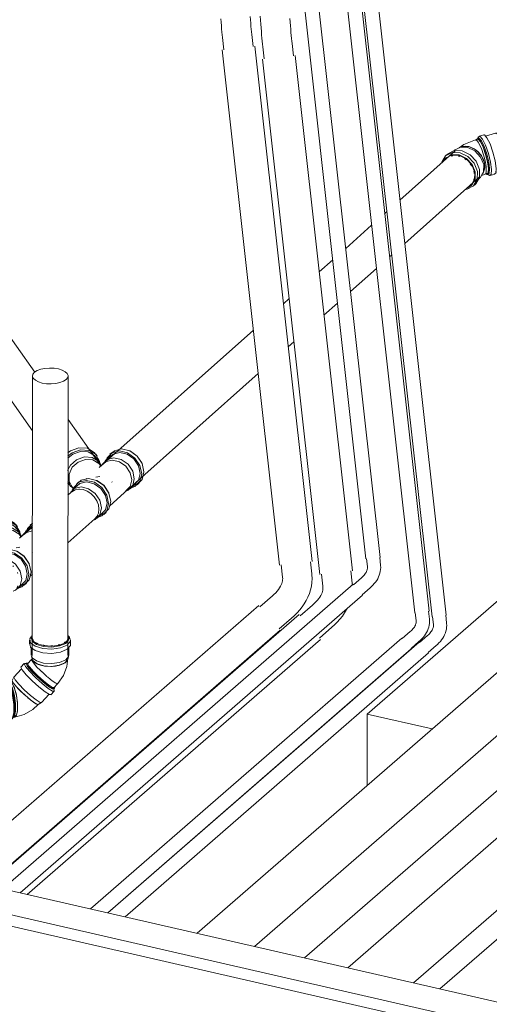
# Model space of a CAD drawing. Header units: millimetres. Extents: x -70712 to -20979, y -30151 to 7529.
# Tile 18 of 22: x -32423 to -30970, y 1076 to 4123. Entities that reach past the tile are written whole.
import ezdxf

# ---------------------------------------------------------------- set-up
doc = ezdxf.new("R2010")
doc.units = ezdxf.units.MM
for name, color, linetype, lineweight in [('A-WALL', 113, 'Continuous', 18), ('E-POWR-CNDT', 130, 'Continuous', 18), ('P-PIPE', 3, 'Continuous', 18), ('S-FNDN', 32, 'Continuous', 18)]:
    doc.layers.add(name, color=color, linetype=linetype, lineweight=lineweight)

# ---------------------------------------------------------------- blocks, each defined once
blk = doc.blocks.new('Gros béton - Gros béton-318223-Perspective réseaux sous dallage')
at = {"layer": 'S-FNDN'}
for p, q in [((-61424.9, 1142.5), (-60901.3, 1597.8)), ((-60901.3, 1508.4), (-61343.5, 1123.8))]:
    blk.add_line(p, q, dxfattribs=at)
blk = doc.blocks.new('Plumbing-Bend-Valsir-PP-Negative-02 - Standard-V21-Perspective réseaux sous dallage')
at = {"layer": 'P-PIPE'}
for p, q in [((-61224.9, 3753.6), (-61233.4, 3751.2)), ((-61233.4, 3751.1), (-61232.3, 3751.2)), ((-61224.8, 3756.7), (-61227.8, 3755.9)), ((-61224.7, 3760.1), (-61226.8, 3755)), ((-61208.2, 3766.9), (-61222, 3763)), ((-61171.1, 3771.9), (-61202.6, 3763)), ((-61159.1, 3772), (-61170.4, 3772)), ((-61157.8, 3771.8), (-61159, 3772)), ((-61151.3, 3765), (-61157.4, 3771.6)), ((-61142.7, 3748), (-61150.8, 3764.2)), ((-61297.3, 3720.1), (-61299.9, 3717.8)), ((-61276.6, 3729.9), (-61283, 3728.1)), ((-61275.7, 3730.2), (-61276.6, 3729.9)), ((-61275.5, 3730.3), (-61276.2, 3730.1)), ((-61318.2, 3708.7), (-61324.9, 3702.7)), ((-61323.4, 3697), (-61324.8, 3695.7)), ((-61193.6, 3662.9), (-61196.3, 3683)), ((-61194.5, 3650.1), (-61193.6, 3662.8)), ((-61170.8, 3651.4), (-61139.6, 3660.2)), ((-61139, 3660.5), (-61129.3, 3666.3)), ((-61131.8, 3666.2), (-61129.5, 3666.2)), ((-61129.3, 3666.4), (-61127.4, 3669)), ((-61238.1, 3650.9), (-61238.6, 3653.1)), ((-61237.5, 3646.9), (-61238.1, 3650.9)), ((-61224.4, 3629.7), (-61220.2, 3633.5)), ((-61210.7, 3646.8), (-61208.1, 3652.9)), ((-61203.6, 3645.3), (-61204.4, 3645.2)), ((-61203.6, 3645.3), (-61195, 3647.7)), ((-61199, 3647), (-61194.5, 3649.9)), ((-61196.3, 3645.7), (-61191.4, 3642.2)), ((-61196.3, 3644.2), (-61193.3, 3645.1)), ((-61187.7, 3641.1), (-61173.9, 3645)), ((-61247.7, 3609), (-61246.3, 3610.3)), ((-61240.7, 3608.1), (-61234, 3614.1))]:
    blk.add_line(p, q, dxfattribs=at)
for points in [[(-61284.2, 3726.6, 0), (-61269.8, 3736.6, 0), (-61244.2, 3747.8, 0), (-61233.4, 3751.2, 0)], [(-61234.7, 3750.4, 0), (-61232, 3751.1, 0), (-61228.2, 3748.5, 0), (-61224.3, 3743.1, 0)], [(-61195.5, 3682.2, 0), (-61201.6, 3706.9, 0), (-61209.8, 3730.3, 0), (-61218.4, 3747.7, 0), (-61225.8, 3755.7, 0), (-61230.4, 3752.6, 0), (-61230.7, 3751.6, 0)], [(-61218.1, 3745.5, 0), (-61225.1, 3753.1, 0), (-61228.3, 3752.4, 0)], [(-61192.5, 3683, 0), (-61198.6, 3707.8, 0), (-61206.8, 3731.2, 0), (-61215.4, 3748.6, 0), (-61222.8, 3756.5, 0), (-61225.9, 3756.1, 0)], [(-61186.8, 3682.6, 0), (-61193.4, 3709.6, 0), (-61202.4, 3735.1, 0), (-61211.8, 3754.1, 0), (-61219.8, 3762.8, 0), (-61224.9, 3759.4, 0)], [(-61173, 3686.5, 0), (-61179.6, 3713.5, 0), (-61188.5, 3739, 0), (-61198, 3758, 0), (-61206, 3766.7, 0), (-61209.2, 3766.3, 0)], [(-61138.7, 3698.2, 0), (-61144.9, 3722.9, 0), (-61153, 3746.3, 0), (-61161.7, 3763.7, 0), (-61169, 3771.7, 0), (-61172, 3771.4, 0)], [(-61220.9, 3659.7, 0), (-61231.2, 3685, 0), (-61250.4, 3705.6, 0), (-61274.7, 3717.4, 0), (-61299.3, 3718.2, 0), (-61319.3, 3707.7, 0)], [(-61208.2, 3675.2, 0), (-61217.7, 3698.4, 0), (-61235.3, 3717.3, 0), (-61257.5, 3728.1, 0), (-61280.1, 3728.8, 0), (-61298.3, 3719.2, 0)], [(-61205.7, 3679.9, 0), (-61214.7, 3701.8, 0), (-61231.4, 3719.7, 0), (-61252.5, 3730, 0), (-61273.8, 3730.6, 0), (-61275.5, 3730.2, 0)], [(-61254, 3730.4, 0), (-61263.4, 3731.6, 0), (-61272.4, 3730.9, 0)], [(-61233.2, 3721, 0), (-61238.1, 3724.1, 0), (-61250.7, 3729.5, 0), (-61251.9, 3729.8, 0)], [(-61215.4, 3702.9, 0), (-61217, 3705.2, 0), (-61226.7, 3715.8, 0), (-61229.9, 3718.6, 0)], [(-61223.8, 3742.4, 0), (-61219.1, 3733.3, 0), (-61214.3, 3721.8, 0), (-61209.8, 3708.7, 0), (-61205.8, 3694.9, 0), (-61202.8, 3681.3, 0)], [(-61196.3, 3683, 0), (-61202.1, 3706.6, 0), (-61209.9, 3728.9, 0), (-61218, 3745.3, 0)], [(-61217.1, 3728.7, 0), (-61216.3, 3726.9, 0), (-61215.7, 3725.4, 0)], [(-61129.1, 3702, 0), (-61134.9, 3725.5, 0), (-61142.6, 3747.7, 0)], [(-61227.6, 3653.8, 0), (-61237.9, 3679, 0), (-61257.1, 3699.6, 0), (-61281.4, 3711.4, 0), (-61306, 3712.2, 0), (-61326, 3701.7, 0), (-61337.4, 3682.1, 0), (-61337.8, 3680.5, 0)], [(-61235.7, 3650.8, 0), (-61245.2, 3673.9, 0), (-61262.8, 3692.8, 0), (-61285, 3703.7, 0), (-61307.5, 3704.4, 0), (-61325.8, 3694.7, 0), (-61331.9, 3687.2, 0)], [(-61322, 3694.6, 0), (-61324, 3692.8, 0), (-61324.8, 3692, 0)], [(-61234.2, 3652.1, 0), (-61243.7, 3675.2, 0), (-61261.3, 3694.1, 0), (-61283.6, 3705, 0), (-61306.1, 3705.6, 0), (-61324.4, 3696, 0)], [(-61303.4, 3702.5, 0), (-61306.6, 3701.9, 0), (-61309.1, 3701.3, 0)], [(-61281.6, 3700.2, 0), (-61285.1, 3701.3, 0), (-61286.4, 3701.6, 0)], [(-61262.4, 3689.8, 0), (-61263.9, 3690.9, 0), (-61267.2, 3693.2, 0)], [(-61205.7, 3679.9, 0), (-61209.9, 3692.9, 0), (-61213.5, 3699.9, 0)], [(-61209, 3706.1, 0), (-61208.6, 3704.8, 0), (-61207.9, 3702.6, 0)], [(-61141.6, 3660.4, 0), (-61137, 3663.5, 0), (-61135.9, 3676.9, 0), (-61138.7, 3698.2, 0)], [(-61127.1, 3669.9, 0), (-61126.4, 3681.9, 0), (-61129.1, 3702, 0)], [(-61245.6, 3670.5, 0), (-61247.1, 3672.9, 0), (-61249.5, 3676.4, 0)], [(-61234, 3614.1, 0), (-61232.9, 3615.1, 0), (-61221.5, 3634.8, 0), (-61220.9, 3659.7, 0)], [(-61220.2, 3633.5, 0), (-61219.2, 3634.4, 0), (-61208.7, 3652.4, 0), (-61208.2, 3675.2, 0)], [(-61210, 3649.2, 0), (-61206.2, 3658.2, 0), (-61205.7, 3679.9, 0)], [(-61205.8, 3660.1, 0), (-61204.8, 3666.9, 0), (-61205.7, 3679.9, 0)], [(-61202.8, 3681.3, 0), (-61200.8, 3668.8, 0), (-61200, 3658.4, 0), (-61200.5, 3650.7, 0), (-61202.2, 3646.2, 0), (-61204.6, 3645.2, 0)], [(-61200.2, 3662.7, 0), (-61200.1, 3661.2, 0), (-61200.1, 3660.2, 0)], [(-61200.1, 3645.4, 0), (-61198.3, 3644.4, 0), (-61193.7, 3647.5, 0), (-61192.7, 3660.9, 0), (-61195.5, 3682.2, 0)], [(-61195.3, 3645.3, 0), (-61190.7, 3648.3, 0), (-61189.7, 3661.8, 0), (-61192.5, 3683, 0)], [(-61191.4, 3642.2, 0), (-61189.9, 3641.3, 0), (-61184.8, 3644.7, 0), (-61183.7, 3659.4, 0), (-61186.8, 3682.6, 0)], [(-61176.1, 3645.2, 0), (-61171, 3648.6, 0), (-61169.9, 3663.3, 0), (-61173, 3686.5, 0)], [(-61263.7, 3598, 0), (-61259.6, 3598.7, 0), (-61239.6, 3609.2, 0), (-61228.2, 3628.8, 0), (-61227.6, 3653.8, 0)], [(-61257.7, 3602.7, 0), (-61246.7, 3610, 0), (-61236.2, 3628, 0), (-61235.7, 3650.8, 0)], [(-61245.2, 3611.3, 0), (-61234.8, 3629.3, 0), (-61234.2, 3652.1, 0)], [(-61239.2, 3626.9, 0), (-61238.6, 3629.1, 0), (-61237.9, 3631.9, 0)], [(-61215, 3641.2, 0), (-61205.8, 3644.6, 0), (-61203.6, 3645.3, 0)], [(-61213.6, 3643.8, 0), (-61212.9, 3644.8, 0), (-61207.3, 3654.9, 0), (-61206.7, 3656.5, 0)], [(-61200.9, 3649, 0), (-61201.1, 3648.4, 0), (-61201.5, 3647.3, 0)], [(-61250.8, 3610, 0), (-61248.5, 3611.9, 0), (-61246.4, 3614.2, 0)]]:
    blk.add_polyline3d(points, dxfattribs=at)
blk = doc.blocks.new('Plumbing-Branch-Valsir-PP-02 - Standard-371712-Perspective réseaux sous dallage')
at = {"layer": 'P-PIPE'}
for p, q in [((-62403.8, 2772.2), (-62408.3, 2778.6)), ((-62360.8, 2774.2), (-62379, 2758)), ((-62357.6, 2784.1), (-62364.3, 2778.1)), ((-62395.9, 2751.8), (-62408.2, 2769.1)), ((-62382.1, 2751.2), (-62397.3, 2737.7)), ((-62392.1, 2741.3), (-62394.9, 2745.2)), ((-62495.1, 2687.4), (-62492.4, 2685.7)), ((-62494.2, 2689.9), (-62490.7, 2684.9)), ((-62463.5, 2682.9), (-62480.8, 2667.5)), ((-62460.3, 2692.8), (-62467, 2686.8)), ((-62436.2, 2703.1), (-62437.9, 2701.6)), ((-62402, 2708.9), (-62408, 2707.7)), ((-62402, 2708.9), (-62396.1, 2709.4)), ((-62357.1, 2691.7), (-62358.3, 2693.4)), ((-62301.9, 2671.3), (-62283.7, 2687.5)), ((-62280.2, 2683.5), (-62273.5, 2689.5)), ((-62484.8, 2681.8), (-62476.9, 2670.7)), ((-62475.4, 2668.2), (-62479.2, 2664.9)), ((-62365.1, 2619.1), (-62309.1, 2669)), ((-62403.7, 2580.8), (-62386.4, 2596.2)), ((-62398.5, 2608.6), (-62398.4, 2608.2)), ((-62382.9, 2592.2), (-62376.2, 2598.2)), ((-62406.1, 2582.7), (-62401.2, 2587))]:
    blk.add_line(p, q, dxfattribs=at)
for points in [[(-62455.6, 2792, 0), (-62481.7, 2782.6, 0), (-62495, 2772.4, 0)], [(-62460.1, 2798.4, 0), (-62486.2, 2788.9, 0), (-62494.9, 2782.9, 0)], [(-62455.6, 2787.3, 0), (-62479.5, 2778.7, 0), (-62494.8, 2766.2, 0)], [(-62405, 2773.1, 0), (-62412.9, 2784.1, 0), (-62433.9, 2796.7, 0), (-62460.1, 2798.4, 0)], [(-62455.6, 2792, 0), (-62429.4, 2790.3, 0), (-62408.4, 2777.8, 0), (-62396.8, 2756.9, 0), (-62395.7, 2751.1, 0)], [(-62406.7, 2766.9, 0), (-62412.4, 2774.2, 0), (-62431.6, 2785.7, 0), (-62455.6, 2787.3, 0)], [(-62375.6, 2761.3, 0), (-62373, 2767.1, 0), (-62357.4, 2783.1, 0), (-62334.9, 2788.7, 0), (-62309.8, 2782.8, 0), (-62287.2, 2766.7, 0), (-62271.5, 2743.5, 0), (-62265.9, 2717.7, 0)], [(-62364.1, 2770.8, 0), (-62354.5, 2778.7, 0), (-62333.8, 2783.8, 0), (-62310.8, 2778.5, 0), (-62290.1, 2763.7, 0), (-62275.8, 2742.4, 0), (-62270.7, 2718.8, 0)], [(-62259.2, 2723.7, 0), (-62264.8, 2749.4, 0), (-62280.5, 2772.7, 0), (-62303.1, 2788.8, 0), (-62328.2, 2794.6, 0), (-62350.7, 2789, 0), (-62363.1, 2778.1, 0)], [(-62301.6, 2788, 0), (-62300.7, 2787.5, 0), (-62279.9, 2772.7, 0), (-62265.6, 2751.5, 0), (-62265.1, 2750.1, 0)], [(-62443.3, 2770, 0), (-62467.3, 2761.3, 0), (-62486.5, 2744.2, 0), (-62495.2, 2728.4, 0)], [(-62439.9, 2762.5, 0), (-62462.6, 2754.3, 0), (-62480.8, 2738, 0), (-62490.9, 2716.9, 0), (-62490.9, 2695.1, 0), (-62480.8, 2676.9, 0)], [(-62390.8, 2742.2, 0), (-62400.2, 2756.9, 0), (-62419.4, 2768.4, 0), (-62443.3, 2770, 0)], [(-62393.5, 2743, 0), (-62399, 2750.1, 0), (-62417.2, 2761, 0), (-62439.9, 2762.5, 0)], [(-62388.6, 2744.7, 0), (-62387, 2747.9, 0), (-62372.7, 2762.5, 0), (-62352, 2767.6, 0), (-62329.1, 2762.3, 0), (-62308.4, 2747.5, 0), (-62294, 2726.2, 0), (-62288.9, 2702.6, 0)], [(-62385.3, 2748, 0), (-62376.1, 2755.5, 0), (-62356.5, 2760.3, 0), (-62334.8, 2755.3, 0), (-62315.1, 2741.2, 0), (-62301.5, 2721, 0), (-62296.7, 2698.7, 0)], [(-62265.9, 2717.7, 0), (-62271.5, 2694.6, 0), (-62287.1, 2678.6, 0), (-62297.4, 2674.5, 0)], [(-62270.7, 2718.8, 0), (-62275.7, 2697.6, 0), (-62290, 2683, 0)], [(-62280.4, 2684.6, 0), (-62264.8, 2700.5, 0), (-62259.2, 2723.7, 0)], [(-62494.8, 2692.2, 0), (-62486.4, 2679.8, 0), (-62479.5, 2674.1, 0)], [(-62478.4, 2669.8, 0), (-62475.7, 2675.8, 0), (-62460.1, 2691.7, 0), (-62437.5, 2697.4, 0), (-62412.5, 2691.5, 0), (-62389.9, 2675.4, 0), (-62374.2, 2652.1, 0), (-62368.6, 2626.4, 0)], [(-62466.8, 2679.5, 0), (-62457.2, 2687.4, 0), (-62436.5, 2692.5, 0), (-62413.5, 2687.2, 0), (-62392.8, 2672.4, 0), (-62378.5, 2651.1, 0), (-62373.3, 2627.5, 0)], [(-62361.9, 2632.3, 0), (-62367.5, 2658.1, 0), (-62383.2, 2681.3, 0), (-62405.8, 2697.5, 0), (-62430.8, 2703.3, 0), (-62453.4, 2697.7, 0), (-62465.5, 2687.2, 0)], [(-62404.3, 2696.7, 0), (-62403.3, 2696.2, 0), (-62382.6, 2681.4, 0), (-62368.3, 2660.1, 0), (-62367.7, 2658.8, 0)], [(-62288.9, 2702.6, 0), (-62294, 2681.4, 0), (-62308.3, 2666.8, 0), (-62316.3, 2663.4, 0)], [(-62296.7, 2698.7, 0), (-62301.5, 2678.6, 0), (-62315, 2664.7, 0)], [(-62489.5, 2655.9, 0), (-62488.8, 2657.3, 0), (-62474.5, 2672, 0), (-62453.8, 2677.1, 0), (-62430.8, 2671.8, 0), (-62410.1, 2657, 0), (-62395.8, 2635.7, 0), (-62390.7, 2612.1, 0)], [(-62478.6, 2664.5, 0), (-62477.9, 2665, 0), (-62477.1, 2665.4, 0)], [(-62417.7, 2651.5, 0), (-62416.9, 2650.7, 0), (-62416.3, 2650.1, 0)], [(-62403.7, 2631.5, 0), (-62403.3, 2630.5, 0), (-62402.7, 2629.1, 0)], [(-62368.6, 2626.4, 0), (-62374.2, 2603.2, 0), (-62389.8, 2587.3, 0), (-62400.1, 2583.2, 0)], [(-62373.3, 2627.5, 0), (-62378.4, 2606.3, 0), (-62392.7, 2591.7, 0)], [(-62383.1, 2593.2, 0), (-62367.5, 2609.2, 0), (-62361.9, 2632.3, 0)], [(-62390.7, 2612.1, 0), (-62395.8, 2590.9, 0), (-62410.1, 2576.3, 0), (-62417.1, 2573.2, 0)], [(-62402.2, 2590.1, 0), (-62403.3, 2588.1, 0), (-62403.9, 2586.9, 0)]]:
    blk.add_polyline3d(points, dxfattribs=at)
blk = doc.blocks.new('Plumbing-Branch-Valsir-PP-02 - Standard-377615-Perspective réseaux sous dallage')
at = {"layer": 'P-PIPE'}
for p, q in [((-62604.2, 2565), (-62610.9, 2559.1)), ((-62604.2, 2565), (-62609.7, 2559)), ((-62650.4, 2553.2), (-62654.9, 2559.5)), ((-62642.5, 2532.8), (-62654.8, 2550.1)), ((-62628.8, 2532.1), (-62643.9, 2518.6)), ((-62607.4, 2555.1), (-62625.6, 2538.9)), ((-62610.7, 2551.8), (-62604.3, 2557.6)), ((-62638.7, 2522.2), (-62641.5, 2526.2)), ((-62758.3, 2486.5), (-62753.8, 2480.1)), ((-62749.5, 2483.2), (-62737.3, 2465.8)), ((-62706.9, 2473.7), (-62713.6, 2467.8)), ((-62682.8, 2484.1), (-62684.6, 2482.5)), ((-62648.6, 2489.8), (-62654.6, 2488.6)), ((-62648.6, 2489.8), (-62642.7, 2490.4)), ((-62604.2, 2473.4), (-62604.9, 2474.3)), ((-62731.4, 2462.7), (-62723.5, 2451.6)), ((-62710.1, 2463.8), (-62727.4, 2448.4)), ((-62722, 2449.2), (-62725.8, 2445.9)), ((-62684.5, 2446.3), (-62683.1, 2445.7)), ((-62629.5, 2373.2), (-62622.8, 2379.1)), ((-62611.7, 2400.1), (-62604.3, 2406.7)), ((-62652.7, 2363.7), (-62647.8, 2368)), ((-62650.3, 2361.7), (-62633, 2377.1))]:
    blk.add_line(p, q, dxfattribs=at)
for points in [[(-62702.2, 2573, 0), (-62728.3, 2563.5, 0), (-62749.3, 2544.8, 0), (-62760.9, 2520.5, 0), (-62760.9, 2495.4, 0), (-62749.2, 2474.5, 0), (-62739, 2466.7, 0)], [(-62702.2, 2568.3, 0), (-62726.1, 2559.6, 0), (-62745.3, 2542.4, 0), (-62756, 2520.2, 0), (-62755.9, 2497.2, 0), (-62745.3, 2478.1, 0)], [(-62706.7, 2579.3, 0), (-62732.8, 2569.9, 0), (-62737.4, 2566.9, 0)], [(-62651.6, 2554, 0), (-62659.6, 2565.1, 0), (-62680.5, 2577.6, 0), (-62706.7, 2579.3, 0)], [(-62702.2, 2573, 0), (-62676, 2571.2, 0), (-62655.1, 2558.7, 0), (-62643.4, 2537.8, 0), (-62642.3, 2532, 0)], [(-62653.3, 2547.9, 0), (-62659, 2555.2, 0), (-62678.2, 2566.7, 0), (-62702.2, 2568.3, 0)], [(-62622.2, 2542.2, 0), (-62619.6, 2548.1, 0), (-62604.2, 2563.9, 0)], [(-62759.7, 2542, 0), (-62765.4, 2526.9, 0), (-62765.4, 2501.8, 0), (-62753.7, 2480.9, 0)], [(-62689.9, 2550.9, 0), (-62713.9, 2542.3, 0), (-62733.1, 2525.1, 0), (-62743.7, 2502.9, 0), (-62743.7, 2479.9, 0), (-62733, 2460.8, 0), (-62726.1, 2455, 0)], [(-62686.5, 2543.4, 0), (-62709.2, 2535.2, 0), (-62727.4, 2518.9, 0), (-62737.5, 2497.8, 0), (-62737.5, 2476, 0), (-62727.4, 2457.9, 0)], [(-62637.4, 2523.1, 0), (-62646.8, 2537.9, 0), (-62666, 2549.4, 0), (-62689.9, 2550.9, 0)], [(-62640.1, 2523.9, 0), (-62645.6, 2531, 0), (-62663.8, 2541.9, 0), (-62686.5, 2543.4, 0)], [(-62635.2, 2525.6, 0), (-62633.6, 2528.8, 0), (-62619.3, 2543.4, 0), (-62604.6, 2548.2, 0)], [(-62631.9, 2528.9, 0), (-62622.8, 2536.4, 0), (-62604.3, 2541.3, 0)], [(-62725, 2450.8, 0), (-62722.3, 2456.7, 0), (-62706.7, 2472.7, 0), (-62684.1, 2478.3, 0), (-62659.1, 2472.5, 0), (-62636.5, 2456.3, 0), (-62620.8, 2433.1, 0), (-62615.2, 2407.3, 0)], [(-62713.4, 2460.4, 0), (-62703.8, 2468.3, 0), (-62683.1, 2473.5, 0), (-62660.1, 2468.1, 0), (-62639.4, 2453.3, 0), (-62625.1, 2432, 0), (-62620, 2408.4, 0)], [(-62608.5, 2413.3, 0), (-62614.1, 2439, 0), (-62629.8, 2462.3, 0), (-62652.4, 2478.4, 0), (-62677.4, 2484.3, 0), (-62700, 2478.7, 0), (-62712.1, 2468.2, 0)], [(-62650.9, 2477.6, 0), (-62649.9, 2477.2, 0), (-62629.2, 2462.4, 0), (-62614.9, 2441.1, 0), (-62614.4, 2439.8, 0)], [(-62736.4, 2436.4, 0), (-62735.4, 2438.3, 0), (-62721.1, 2452.9, 0), (-62700.4, 2458.1, 0), (-62677.4, 2452.7, 0), (-62656.7, 2437.9, 0), (-62642.4, 2416.6, 0), (-62637.3, 2393, 0)], [(-62725.8, 2445.1, 0), (-62724.5, 2445.9, 0), (-62723, 2446.7, 0)], [(-62705.6, 2450.8, 0), (-62704.9, 2450.8, 0), (-62703.3, 2450.8, 0)], [(-62665.1, 2433.3, 0), (-62663.5, 2431.7, 0), (-62662.3, 2430.4, 0)], [(-62650.5, 2412.8, 0), (-62649.9, 2411.5, 0), (-62649.1, 2409.5, 0)], [(-62620, 2408.4, 0), (-62625, 2387.2, 0), (-62639.3, 2372.6, 0)], [(-62629.7, 2374.2, 0), (-62614.1, 2390.1, 0), (-62608.5, 2413.3, 0)], [(-62637.3, 2393, 0), (-62642.4, 2371.8, 0), (-62656.7, 2357.2, 0), (-62663.2, 2354.3, 0)], [(-62615.2, 2407.3, 0), (-62620.8, 2384.2, 0), (-62636.4, 2368.2, 0), (-62646.7, 2364.2, 0)], [(-62649.1, 2370.6, 0), (-62649.9, 2369, 0), (-62650.4, 2368.1, 0)]]:
    blk.add_polyline3d(points, dxfattribs=at)
blk = doc.blocks.new('_DON_T_USE_Plumbing-Bend-Valsir-PP-Positive-02_ForDouble45Bend - Standard-V32-Perspective réseaux sous dallage')
at = {"layer": 'P-PIPE'}
for p, q in [((-62612.8, 2203.3), (-62612.8, 2190.2)), ((-62607.5, 2210.1), (-62607.5, 2207.3)), ((-62604.7, 2199.3), (-62607, 2210.8)), ((-62604.8, 2209.1), (-62604.6, 2212.5)), ((-62602.2, 2202.6), (-62604.6, 2207.8)), ((-62601.1, 2201.2), (-62602, 2202.3)), ((-62493.2, 2216.1), (-62489.3, 2211.9)), ((-62491.5, 2207.2), (-62491.5, 2210)), ((-62486.2, 2190.1), (-62486.2, 2203.2)), ((-62609.8, 2181.5), (-62612.2, 2194)), ((-62607.6, 2179.8), (-62607.6, 2156.2)), ((-62491.6, 2156.1), (-62491.6, 2180.7)), ((-62606.7, 2143.1), (-62619.4, 2129.4)), ((-62607.1, 2152.8), (-62604.1, 2142.9)), ((-62604.8, 2148.3), (-62607, 2159.8)), ((-62601.9, 2138.7), (-62604.6, 2145.9)), ((-62495.3, 2142.2), (-62502.7, 2133.3)), ((-62495.1, 2142.8), (-62492.1, 2152.7)), ((-62491.7, 2157.7), (-62492.1, 2152.7)), ((-62556.9, 2088.5), (-62558.1, 2089.6)), ((-62541.7, 2076.5), (-62542.7, 2077.2)), ((-62538.7, 2054.7), (-62526, 2068.5)), ((-62530.1, 2069.1), (-62530.9, 2069.5))]:
    blk.add_line(p, q, dxfattribs=at)
for points in [[(-62609.8, 2194.7, 0), (-62612.2, 2207.2, 0), (-62608.4, 2213.7, 0)], [(-62489.3, 2211.9, 0), (-62486.8, 2199.3, 0), (-62496.8, 2187.6, 0), (-62517.2, 2179, 0), (-62544, 2175.1, 0), (-62571.9, 2176.9, 0), (-62595.4, 2183.8, 0), (-62609.8, 2194.7, 0)], [(-62604.7, 2202.2, 0), (-62607, 2213.7, 0), (-62605.5, 2216.8, 0)], [(-62494.3, 2218, 0), (-62492.1, 2206.5, 0), (-62501.2, 2195.7, 0), (-62519.9, 2187.8, 0), (-62544.5, 2184.3, 0), (-62570.1, 2185.9, 0), (-62591.6, 2192.3, 0), (-62604.7, 2202.2, 0)], [(-62492.4, 2211.6, 0), (-62492.1, 2203.6, 0), (-62501.2, 2192.9, 0), (-62519.9, 2185, 0), (-62544.5, 2181.5, 0), (-62570.1, 2183.1, 0), (-62591.6, 2189.4, 0), (-62604.7, 2199.3, 0)], [(-62587.8, 2192.3, 0), (-62589.6, 2193.1, 0), (-62592.3, 2194.5, 0)], [(-62501.8, 2197.6, 0), (-62503.5, 2196.4, 0), (-62505.6, 2195, 0)], [(-62494.3, 2211.2, 0), (-62494.7, 2206.7, 0), (-62495.2, 2205.4, 0)], [(-62486.4, 2191.8, 0), (-62486.8, 2186.2, 0), (-62496.8, 2174.5, 0), (-62517.2, 2165.8, 0), (-62544, 2162, 0), (-62572, 2163.7, 0), (-62595.4, 2170.7, 0), (-62609.8, 2181.5, 0)], [(-62565.5, 2186.5, 0), (-62569.1, 2187, 0), (-62572, 2187.6, 0)], [(-62540.7, 2185.7, 0), (-62544.7, 2185.5, 0), (-62546.8, 2185.5, 0)], [(-62519.8, 2189.3, 0), (-62521.3, 2188.9, 0), (-62524.9, 2188, 0)], [(-62607, 2142.2, 0), (-62607, 2142.5, 0), (-62606.7, 2143.1, 0)], [(-62603.3, 2135.3, 0), (-62606.4, 2140.4, 0), (-62606.8, 2143, 0)], [(-62604.6, 2146.6, 0), (-62605.9, 2144.1, 0), (-62606.7, 2143.1, 0)], [(-62492.1, 2152.6, 0), (-62501.3, 2141.8, 0), (-62520, 2133.9, 0), (-62544.5, 2130.4, 0), (-62570.1, 2132, 0), (-62591.6, 2138.4, 0), (-62604.8, 2148.3, 0)], [(-62604.6, 2147, 0), (-62604.5, 2145, 0), (-62601.9, 2138.7, 0)], [(-62558.7, 2090, 0), (-62559.6, 2090.9, 0), (-62570.2, 2100.3, 0), (-62580.6, 2110.2, 0), (-62590, 2119.7, 0), (-62597.7, 2128.3, 0), (-62603.3, 2135.3, 0)], [(-62521.5, 2125.1, 0), (-62544.8, 2121.7, 0), (-62569.1, 2123.2, 0), (-62589.4, 2129.3, 0), (-62601.9, 2138.7, 0)], [(-62601.9, 2138.7, 0), (-62595.8, 2132.9, 0), (-62591, 2130, 0)], [(-62526, 2068.5, 0), (-62508.2, 2093.3, 0), (-62497.6, 2120.9, 0), (-62494.6, 2146.1, 0)], [(-62503.3, 2132.9, 0), (-62500.6, 2134.9, 0), (-62495.8, 2141, 0), (-62495.3, 2142.3, 0)], [(-62591.6, 2121.4, 0), (-62592.4, 2122.3, 0), (-62593.6, 2123.6, 0)], [(-62588.5, 2128.9, 0), (-62586.5, 2128, 0), (-62574.7, 2124.4, 0), (-62570.8, 2123.5, 0)], [(-62574.6, 2104.4, 0), (-62576.2, 2105.9, 0), (-62577.6, 2107.2, 0)], [(-62567, 2122.9, 0), (-62561.2, 2122.2, 0), (-62546.9, 2121.7, 0), (-62545.5, 2121.7, 0)], [(-62543.1, 2121.8, 0), (-62532.7, 2122.8, 0), (-62523, 2124.7, 0)], [(-62521.4, 2125.1, 0), (-62519.8, 2125.5, 0), (-62508.8, 2129.7, 0), (-62505, 2131.8, 0)], [(-62502.7, 2133.3, 0), (-62503.8, 2132.6, 0), (-62520.9, 2125.2, 0)], [(-62542.7, 2077.2, 0), (-62549.5, 2082.4, 0), (-62556.9, 2088.5, 0)], [(-62525.9, 2068.6, 0), (-62528.3, 2068.4, 0), (-62533.3, 2070.8, 0), (-62540.5, 2075.6, 0), (-62541.6, 2076.4, 0)]]:
    blk.add_polyline3d(points, dxfattribs=at)
blk = doc.blocks.new('_DON_T_USE_Plumbing-Bend-Valsir-PP-Positive-02_ForDouble45Bend - Standard-V33-Perspective réseaux sous dallage')
at = {"layer": 'P-PIPE'}
for p, q in [((-62637.6, 2114.2), (-62661.4, 2088.5)), ((-62629.8, 2130.4), (-62639.7, 2119.7)), ((-62621.8, 2130.4), (-62628.6, 2130.8)), ((-62620.8, 2132.4), (-62623, 2130.1)), ((-62604.4, 2109.6), (-62615.3, 2122.5)), ((-62588.1, 2093.2), (-62604.2, 2109.4)), ((-62703, 2072.9), (-62739.1, 2067.7)), ((-62689.7, 2080.1), (-62703.7, 2078.1)), ((-62689.2, 2080.2), (-62680.7, 2074.1)), ((-62678.9, 2072.8), (-62683.3, 2077.2)), ((-62681.7, 2075.9), (-62683, 2075.7)), ((-62681.2, 2076), (-62673.5, 2070.4)), ((-62680, 2073.8), (-62676.5, 2070)), ((-62674.5, 2073.9), (-62677.7, 2073.5)), ((-62661.5, 2088.3), (-62666.8, 2078.1)), ((-62570, 2076.8), (-62588.1, 2093.1)), ((-62553.5, 2063.6), (-62570, 2076.7)), ((-62740.3, 2067.4), (-62750.4, 2062.9)), ((-62745.2, 2061.9), (-62741.5, 2058)), ((-62738.1, 2064.8), (-62739.4, 2064.6)), ((-62673.5, 2070.4), (-62665.8, 2054.7)), ((-62660, 2055.4), (-62666.7, 2068.7)), ((-62541.9, 2056.2), (-62553.4, 2063.5)), ((-62546.7, 2033.8), (-62536.9, 2044.5)), ((-62537.3, 2056.1), (-62541.8, 2056.2)), ((-62537.8, 2051.3), (-62535.6, 2053.7)), ((-62536.6, 2045.8), (-62537.5, 2052.5)), ((-62535.6, 2055.8), (-62535.3, 2054.5)), ((-62601.7, 2011.6), (-62618.1, 2024.8)), ((-62576.2, 2009.8), (-62552.6, 2035.3)), ((-62653.6, 1970.5), (-62650.4, 1985.2)), ((-62590.1, 2004.3), (-62601.2, 2011.3)), ((-62586.1, 2003.5), (-62589.3, 2003.9)), ((-62586.1, 2003.5), (-62576.4, 2009.6)), ((-62734.9, 1954.3), (-62723.9, 1952.9)), ((-62728, 1960.8), (-62728.4, 1959.8)), ((-62725, 1976.4), (-62725.1, 1975)), ((-62723.8, 1955.8), (-62722.1, 1956)), ((-62722.7, 1952.9), (-62686.5, 1958)), ((-62685.8, 1952.8), (-62671.8, 1954.8)), ((-62666.5, 1959.4), (-62663.5, 1964.8)), ((-62662.1, 1964.6), (-62658.9, 1965)), ((-62659.4, 1965), (-62654, 1969.7))]:
    blk.add_line(p, q, dxfattribs=at)
for points in [[(-62635.8, 2110.7, 0), (-62640, 2119, 0), (-62639.7, 2119.7, 0)], [(-62546.5, 2034.5, 0), (-62551.5, 2034.6, 0), (-62564.8, 2043, 0), (-62583.8, 2058.1, 0), (-62604.6, 2076.9, 0), (-62623.2, 2095.7, 0), (-62635.8, 2110.7, 0)], [(-62625.9, 2121.4, 0), (-62630.1, 2129.7, 0), (-62625.1, 2129.7, 0)], [(-62536.6, 2045.8, 0), (-62536.6, 2045.2, 0), (-62541.6, 2045.3, 0), (-62555, 2053.7, 0), (-62573.9, 2068.8, 0), (-62594.7, 2087.6, 0), (-62613.3, 2106.4, 0), (-62625.9, 2121.4, 0)], [(-62619.4, 2121.8, 0), (-62623.2, 2129.4, 0), (-62623, 2130.1, 0)], [(-62617.2, 2124.2, 0), (-62621.1, 2131.8, 0), (-62617.2, 2132, 0)], [(-62537.5, 2052, 0), (-62542.1, 2052, 0), (-62554.4, 2059.8, 0), (-62571.7, 2073.6, 0), (-62590.8, 2090.9, 0), (-62607.8, 2108.1, 0), (-62619.4, 2121.8, 0)], [(-62615.4, 2122.7, 0), (-62619.1, 2130, 0), (-62618.5, 2130.8, 0)], [(-62535.4, 2054.3, 0), (-62540, 2054.4, 0), (-62552.2, 2062.1, 0), (-62569.6, 2075.9, 0), (-62588.6, 2093.2, 0), (-62605.6, 2110.4, 0), (-62617.2, 2124.2, 0)], [(-62709.8, 2071.9, 0), (-62703.1, 2078.2, 0), (-62694.7, 2072.1, 0)], [(-62703, 2072.9, 0), (-62702.4, 2072.9, 0), (-62694.7, 2067.4, 0)], [(-62680.7, 2074.1, 0), (-62672.3, 2056.8, 0), (-62665.6, 2031.8, 0), (-62661.9, 2003.8, 0), (-62661.9, 1978.6, 0), (-62665.7, 1961.1, 0), (-62672.4, 1954.7, 0)], [(-62666.7, 2078.3, 0), (-62671.8, 2074.7, 0), (-62674.5, 2073.9, 0)], [(-62666.7, 2068.7, 0), (-62674, 2074, 0), (-62674.5, 2073.9, 0)], [(-62666.7, 2068.7, 0), (-62671, 2073.1, 0), (-62673.7, 2073.9, 0)], [(-62663.3, 2070.5, 0), (-62667, 2077.7, 0), (-62666.8, 2078.1, 0)], [(-62667, 2077.3, 0), (-62666.4, 2075.5, 0), (-62663.3, 2070.5, 0)], [(-62657.8, 2080.2, 0), (-62661.6, 2087.9, 0), (-62661.4, 2088.5, 0)], [(-62575.9, 2010.4, 0), (-62580.6, 2010.4, 0), (-62592.8, 2018.2, 0), (-62610.1, 2032, 0), (-62629.2, 2049.3, 0), (-62646.2, 2066.5, 0), (-62657.8, 2080.2, 0)], [(-62750.3, 2062.9, 0), (-62748.8, 2063.3, 0), (-62748.2, 2063.2, 0)], [(-62741.5, 2058, 0), (-62734.2, 2043, 0), (-62728.3, 2021.2, 0), (-62725.1, 1997, 0), (-62724.8, 1992.7, 0)], [(-62740.3, 2067.4, 0), (-62738.5, 2067.8, 0), (-62730.8, 2062.2, 0)], [(-62730.8, 2062.2, 0), (-62723.1, 2046.4, 0), (-62716.9, 2023.4, 0), (-62713.5, 1997.8, 0), (-62713.6, 1974.7, 0), (-62717, 1958.7, 0), (-62723.2, 1952.8, 0), (-62723.9, 1952.9, 0)], [(-62694.7, 2072.1, 0), (-62686.3, 2054.8, 0), (-62679.6, 2029.8, 0), (-62675.8, 2001.9, 0), (-62675.9, 1976.6, 0), (-62679.6, 1959.1, 0), (-62686.4, 1952.7, 0), (-62692.4, 1956, 0)], [(-62694.7, 2067.4, 0), (-62687, 2051.5, 0), (-62680.8, 2028.6, 0), (-62677.4, 2003, 0), (-62677.4, 1979.9, 0), (-62680.9, 1963.8, 0), (-62687.1, 1958, 0)], [(-62676.5, 2070, 0), (-62668.8, 2054.1, 0), (-62662.6, 2031.2, 0), (-62659.2, 2005.6, 0), (-62659.2, 1982.5, 0), (-62662.7, 1966.4, 0), (-62663.5, 1964.8, 0)], [(-62659.8, 2055, 0), (-62662.3, 2061, 0), (-62666.7, 2068.7, 0)], [(-62665.8, 2054.6, 0), (-62659.6, 2031.6, 0), (-62656.2, 2006, 0), (-62656.2, 1982.9, 0), (-62659.7, 1966.9, 0), (-62665.9, 1961, 0)], [(-62618.7, 2025.2, 0), (-62636.2, 2041.1, 0), (-62652.3, 2057.4, 0), (-62663.3, 2070.5, 0)], [(-62663.3, 2070.5, 0), (-62657.7, 2063.4, 0), (-62653.6, 2058.8, 0)], [(-62650.3, 1985.7, 0), (-62650.3, 2007.6, 0), (-62653.5, 2031.9, 0), (-62659.4, 2053.7, 0), (-62659.8, 2054.9, 0)], [(-62653.9, 2033.7, 0), (-62654.8, 2037.8, 0), (-62658.3, 2050.4, 0), (-62659, 2052.6, 0)], [(-62651.6, 2056.6, 0), (-62649.9, 2054.8, 0), (-62640.6, 2045.3, 0), (-62637.5, 2042.4, 0)], [(-62650.3, 2008.5, 0), (-62650.4, 2009.6, 0), (-62652.1, 2023.8, 0), (-62653.1, 2029.7, 0)], [(-62634.6, 2039.6, 0), (-62630.2, 2035.5, 0), (-62619.6, 2026, 0), (-62609.5, 2017.6, 0), (-62600.5, 2010.8, 0), (-62593.2, 2006, 0), (-62590.9, 2004.7, 0)], [(-62658.9, 1965, 0), (-62629.6, 1973.1, 0), (-62602.7, 1988.5, 0), (-62585.9, 2003.6, 0)], [(-62653.2, 1971.5, 0), (-62652.1, 1974.6, 0), (-62650.5, 1984.2, 0), (-62650.3, 1985.6, 0)], [(-62650.2, 1987.1, 0), (-62649.9, 1996.1, 0), (-62650.2, 2006, 0)], [(-62589.8, 2004.1, 0), (-62588.3, 2003.6, 0), (-62585.9, 2003.7, 0)], [(-62658.9, 1965, 0), (-62658.3, 1965.2, 0), (-62654.8, 1968.1, 0), (-62653.8, 1970.1, 0)]]:
    blk.add_polyline3d(points, dxfattribs=at)

msp = doc.modelspace()

# ---------------------------------------------------------------- linework, layer by layer
at = {"layer": 'A-WALL'}
for p, q in [((-31874.4, 1295.8), (-28025.5, 4643)), ((-27886.5, 4568.4), (-31696.4, 1255.1)), ((-31541.6, 1219.6), (-27884.3, 4400.2)), ((-34024.9, 1787.9), (-29375.9, 724)), ((-29310.9, 633.9), (-34093.3, 1728.4)), ((-29280.6, 591.9), (-34125.3, 1700.6))]:
    msp.add_line(p, q, dxfattribs=at)
at = {"layer": 'E-POWR-CNDT', "color": 93}
for p, q in [((-31412.5, 4188.9), (-31200.9, 2287.6)), ((-31156.9, 2292.5), (-31368.6, 4193.8)), ((-31359.1, 4176.7), (-31147.5, 2275.4)), ((-31103.6, 2280.3), (-31315.2, 4181.6)), ((-31541.3, 4155.6), (-31351.9, 2454.2)), ((-31307.9, 2459.1), (-31497.3, 4160.5)), ((-31350.3, 2454.4), (-31347.6, 2430.4)), ((-31306.9, 2434.9), (-31309.5, 2459)), ((-31365.9, 2395.8), (-31390.5, 2374.4)), ((-31391.6, 2375.7), (-32475.2, 1433.3)), ((-31363.6, 2343.5), (-31339, 2364.9)), ((-32421.9, 1421.1), (-31362.6, 2342.3)), ((-31199.3, 2287.8), (-31196.6, 2263.8)), ((-31155.9, 2268.3), (-31158.5, 2292.3)), ((-31145.9, 2275.6), (-31143.2, 2251.5)), ((-31102.5, 2256.1), (-31105.1, 2280.1)), ((-31214.9, 2229.2), (-31239.5, 2207.8)), ((-31240.6, 2209), (-32203.9, 1371.2)), ((-31187.2, 2196.8), (-32150.6, 1359)), ((-31212.6, 2176.9), (-31188, 2198.3)), ((-31161.6, 2217), (-31186.2, 2195.6)), ((-32150.6, 1359), (-31211.6, 2175.7)), ((-31159.3, 2164.6), (-31134.6, 2186)), ((-32097.2, 1346.8), (-31158.2, 2163.4))]:
    msp.add_line(p, q, dxfattribs=at)
at = {"layer": 'E-POWR-CNDT', "color": 1}
for p, q in [((-31795.7, 4067.9), (-31791.5, 4030.3)), ((-31701.1, 4040.4), (-31705.3, 4078)), ((-31796.8, 4029.7), (-31619.3, 2435.1)), ((-31518.3, 2446.3), (-31695.8, 4041)), ((-31671.1, 4039.4), (-31667, 4001.8)), ((-31576.5, 4011.9), (-31580.7, 4049.5)), ((-31672.2, 4001.2), (-31494.7, 2406.6)), ((-31393.7, 2417.8), (-31571.2, 4012.5)), ((-31519.4, 2408.1), (-31523.6, 2445.7)), ((-31614, 2435.7), (-31609.8, 2398)), ((-31394.8, 2379.6), (-31399, 2417.2)), ((-31489.4, 2407.1), (-31485.3, 2369.5)), ((-31641.5, 2339.9), (-31680.1, 2306.4)), ((-31683.5, 2310.4), (-32646.9, 1472.6)), ((-31517, 2311.4), (-31555.5, 2277.9)), ((-31559, 2281.9), (-32522.4, 1444.1)), ((-31620.3, 2237.8), (-31581.8, 2271.3)), ((-32524.4, 1444.5), (-31616.9, 2233.8)), ((-31495.8, 2209.3), (-31457.3, 2242.8)), ((-32399.8, 1416), (-31492.3, 2205.3))]:
    msp.add_line(p, q, dxfattribs=at)
for points in [[(-31795.7, 4067.9, 0), (-31796.6, 4076.3, 0), (-31797.5, 4085.2, 0), (-31798.4, 4094.7, 0), (-31799.2, 4104.7, 0), (-31800.1, 4115.3, 0), (-31800.9, 4126.4, 0)], [(-31705.3, 4078, 0), (-31706.1, 4085.6, 0), (-31706.9, 4093.9, 0), (-31707.7, 4102.8, 0), (-31708.6, 4112.4, 0), (-31709.4, 4122.5, 0), (-31710.2, 4133.2, 0)], [(-31671.1, 4039.4, 0), (-31672, 4047.8, 0), (-31672.9, 4056.7, 0), (-31673.8, 4066.2, 0), (-31674.7, 4076.2, 0), (-31675.5, 4086.8, 0), (-31676.4, 4097.9, 0), (-31677.2, 4109.5, 0), (-31678.1, 4121.6, 0), (-31678.9, 4134.1, 0)], [(-31580.7, 4049.5, 0), (-31581.5, 4057.1, 0), (-31582.3, 4065.4, 0), (-31583.2, 4074.3, 0), (-31584, 4083.9, 0), (-31584.8, 4094, 0), (-31585.6, 4104.7, 0), (-31586.4, 4115.9, 0), (-31587.3, 4127.6, 0)], [(-31518.6, 2393.5, 0), (-31519.1, 2405.3, 0), (-31519.4, 2408.1, 0)], [(-31609.6, 2393.5, 0), (-31609.7, 2389.9, 0), (-31610.2, 2386.2, 0), (-31611.1, 2382.3, 0), (-31612.4, 2378.3, 0), (-31614.1, 2374.1, 0), (-31616.3, 2369.6, 0), (-31619.1, 2364.9, 0), (-31622.5, 2360.1, 0), (-31626.5, 2355, 0), (-31631.2, 2349.8, 0), (-31636.5, 2344.5, 0), (-31641.5, 2339.9, 0)], [(-31609.6, 2393.5, 0), (-31609.7, 2397.2, 0), (-31609.8, 2398, 0)], [(-31518.6, 2393.5, 0), (-31519.1, 2381.8, 0), (-31520.7, 2370.1, 0), (-31523.3, 2358.6, 0), (-31526.8, 2347.4, 0), (-31531.3, 2336.4, 0), (-31536.6, 2325.8, 0), (-31542.6, 2315.6, 0), (-31549.5, 2305.8, 0), (-31557, 2296.3, 0), (-31565.1, 2287.2, 0), (-31573.9, 2278.4, 0), (-31581.8, 2271.3, 0)], [(-31394.4, 2373.2, 0), (-31394.5, 2376.8, 0), (-31394.8, 2379.6, 0)], [(-31485, 2365, 0), (-31485.2, 2361.4, 0), (-31485.7, 2357.7, 0), (-31486.5, 2353.8, 0), (-31487.8, 2349.8, 0), (-31489.5, 2345.6, 0), (-31491.8, 2341.1, 0), (-31494.6, 2336.4, 0), (-31498, 2331.6, 0), (-31502, 2326.5, 0), (-31506.6, 2321.3, 0), (-31511.9, 2316, 0), (-31517, 2311.4, 0)], [(-31485, 2365, 0), (-31485.2, 2368.7, 0), (-31485.3, 2369.5, 0)], [(-31410.2, 2301, 0), (-31412, 2297.3, 0), (-31418.1, 2287.1, 0), (-31424.9, 2277.3, 0), (-31432.4, 2267.8, 0), (-31440.6, 2258.7, 0), (-31449.3, 2249.9, 0), (-31457.3, 2242.8, 0)]]:
    msp.add_polyline3d(points, dxfattribs=at)
at = {"layer": 'E-POWR-CNDT', "color": 93}
for points in [[(-31347.4, 2427.5, 0), (-31347.6, 2425.2, 0), (-31347.9, 2422.9, 0), (-31348.4, 2420.5, 0), (-31349.2, 2418.1, 0), (-31350.2, 2415.5, 0), (-31351.6, 2412.8, 0), (-31353.2, 2410.1, 0), (-31355.2, 2407.3, 0), (-31357.5, 2404.4, 0), (-31360.1, 2401.4, 0), (-31363.1, 2398.4, 0), (-31365.9, 2395.8, 0)], [(-31347.4, 2427.5, 0), (-31347.6, 2429.8, 0), (-31347.6, 2430.4, 0)], [(-31306.4, 2427.5, 0), (-31306.7, 2421.6, 0), (-31307.5, 2415.7, 0), (-31308.8, 2409.8, 0), (-31310.6, 2404.1, 0), (-31312.9, 2398.5, 0), (-31315.6, 2393.1, 0), (-31318.7, 2387.9, 0), (-31322.3, 2382.8, 0), (-31326.1, 2377.9, 0), (-31330.4, 2373.2, 0), (-31334.9, 2368.6, 0), (-31339, 2364.9, 0)], [(-31306.4, 2427.5, 0), (-31306.7, 2433.5, 0), (-31306.9, 2434.9, 0)], [(-31196.4, 2260.9, 0), (-31196.6, 2258.6, 0), (-31196.9, 2256.3, 0), (-31197.4, 2253.9, 0), (-31198.2, 2251.4, 0), (-31199.2, 2248.8, 0), (-31200.6, 2246.2, 0), (-31202.2, 2243.4, 0), (-31204.2, 2240.6, 0), (-31206.5, 2237.7, 0), (-31209.1, 2234.8, 0), (-31212.1, 2231.8, 0), (-31214.9, 2229.2, 0)], [(-31196.4, 2260.9, 0), (-31196.6, 2263.2, 0), (-31196.6, 2263.8, 0)], [(-31155.4, 2260.9, 0), (-31155.7, 2254.9, 0), (-31156.5, 2249, 0), (-31157.8, 2243.2, 0), (-31159.6, 2237.5, 0), (-31161.9, 2231.9, 0), (-31164.6, 2226.5, 0), (-31167.7, 2221.2, 0), (-31171.3, 2216.2, 0), (-31175.1, 2211.3, 0), (-31179.4, 2206.5, 0), (-31183.9, 2202, 0), (-31188, 2198.3, 0)], [(-31155.4, 2260.9, 0), (-31155.7, 2266.9, 0), (-31155.9, 2268.3, 0)], [(-31102.1, 2248.7, 0), (-31102.3, 2254.6, 0), (-31102.5, 2256.1, 0)], [(-31143.1, 2248.7, 0), (-31143.2, 2246.4, 0), (-31143.5, 2244, 0), (-31144, 2241.7, 0), (-31144.8, 2239.2, 0), (-31145.8, 2236.6, 0), (-31147.2, 2234, 0), (-31148.8, 2231.2, 0), (-31150.8, 2228.4, 0), (-31153.1, 2225.5, 0), (-31155.7, 2222.5, 0), (-31158.7, 2219.5, 0), (-31161.6, 2217, 0)], [(-31143.1, 2248.7, 0), (-31143.2, 2251, 0), (-31143.2, 2251.5, 0)], [(-31102.1, 2248.7, 0), (-31102.3, 2242.7, 0), (-31103.1, 2236.8, 0), (-31104.4, 2231, 0), (-31106.2, 2225.2, 0), (-31108.5, 2219.7, 0), (-31111.2, 2214.3, 0), (-31114.4, 2209, 0), (-31117.9, 2203.9, 0), (-31121.7, 2199.1, 0), (-31126, 2194.3, 0), (-31130.5, 2189.8, 0), (-31134.6, 2186, 0)]]:
    msp.add_polyline3d(points, dxfattribs=at)
at = {"layer": 'P-PIPE', "color": 44}
for p, q in [((-31074.5, 3718.2), (-31246.9, 3565)), ((-31231.9, 3431), (-31001.4, 3636)), ((-31287, 3529.3), (-31294.2, 3522.9)), ((-31334.3, 3487.2), (-31414.7, 3415.7)), ((-32376.8, 3032.2), (-32675.5, 3456)), ((-32765.4, 3392.7), (-32383.4, 2850.7)), ((-31279.3, 3388.9), (-31272, 3395.4)), ((-31454.8, 3380), (-31496.9, 3342.6)), ((-31399.8, 3281.8), (-31319.4, 3353.3)), ((-31589.5, 3260.3), (-31607.4, 3244.4)), ((-31482, 3208.7), (-31439.9, 3246.1)), ((-31699.9, 3162.1), (-32156.9, 2755.7)), ((-31592.5, 3110.4), (-31574.6, 3126.3)), ((-32383.4, 3020.7), (-32384.1, 2155.5)), ((-32274.1, 2155.4), (-32273.4, 3020.6)), ((-32083.8, 2673.5), (-31685, 3028.1)), ((-32177.7, 2749.7), (-32273.6, 2885.8)), ((-32273.7, 2695.1), (-32267.6, 2686.3)), ((-32263.5, 2660.9), (-32273.8, 2651.8)), ((-32237.9, 2670.1), (-32227.2, 2668.8)), ((-32178, 2608.6), (-32178, 2608.6)), ((-32273.9, 2504.5), (-32190.4, 2578.7)), ((-32383.7, 2554), (-32403.5, 2536.4))]:
    msp.add_line(p, q, dxfattribs=at)
for points in [[(-32377.3, 3031.9, 0), (-32382.1, 3025.9, 0), (-32383.3, 3019.5, 0), (-32380.7, 3013.2, 0), (-32374.6, 3007.4, 0), (-32365.3, 3002.5, 0), (-32353.5, 2998.8, 0)], [(-32303.3, 3042.5, 0), (-32316.8, 3044.6, 0), (-32331.1, 3045.1, 0), (-32345.2, 3044, 0), (-32358.2, 3041.3, 0), (-32369.1, 3037.1, 0), (-32377.3, 3031.9, 0)], [(-32279.4, 3009.4, 0), (-32274.6, 3015.4, 0), (-32273.4, 3021.8, 0), (-32276, 3028.1, 0), (-32282.2, 3033.9, 0), (-32291.5, 3038.8, 0), (-32303.3, 3042.5, 0)], [(-32353.5, 2998.8, 0), (-32339.9, 2996.7, 0), (-32325.6, 2996.1, 0), (-32311.5, 2997.3, 0), (-32298.5, 3000, 0), (-32287.6, 3004.2, 0), (-32279.4, 3009.4, 0)], [(-32263.5, 2660.9, 0), (-32261.7, 2662.4, 0), (-32251.6, 2667.9, 0), (-32239.8, 2670.1, 0), (-32237.9, 2670.1, 0)], [(-32227.2, 2668.8, 0), (-32214.5, 2664.3, 0), (-32202.7, 2656.7, 0), (-32192.5, 2646.6, 0), (-32184.7, 2634.6, 0), (-32179.7, 2621.7, 0), (-32178, 2608.6, 0)], [(-32178, 2608.3, 0), (-32179.6, 2596.3, 0), (-32184.4, 2585.6, 0), (-32192.2, 2577.3, 0)]]:
    msp.add_polyline3d(points, dxfattribs=at)
at = {"layer": 'S-FNDN'}
for p, q in [((-30891.8, 2371.2), (-31348.2, 1974.3)), ((-31348.2, 1974.3), (-31147.1, 1928.3)), ((-31348.2, 1753.4), (-31348.2, 1974.3)), ((-31408.2, 1189.1), (-30680.9, 1821.6)), ((-30680.9, 1597.8), (-31204.5, 1142.5))]:
    msp.add_line(p, q, dxfattribs=at)

# ---------------------------------------------------------------- block references
at = {"layer": 'P-PIPE'}
for name in ['Plumbing-Bend-Valsir-PP-Negative-02 - Standard-V21-Perspective réseaux sous dallage', 'Plumbing-Branch-Valsir-PP-02 - Standard-371712-Perspective réseaux sous dallage', 'Plumbing-Branch-Valsir-PP-02 - Standard-377615-Perspective réseaux sous dallage', '_DON_T_USE_Plumbing-Bend-Valsir-PP-Positive-02_ForDouble45Bend - Standard-V32-Perspective réseaux sous dallage', '_DON_T_USE_Plumbing-Bend-Valsir-PP-Positive-02_ForDouble45Bend - Standard-V33-Perspective réseaux sous dallage']:
    msp.add_blockref(name, (30220.4, 0), dxfattribs=at)
at = {"layer": 'S-FNDN'}
msp.add_blockref('Gros béton - Gros béton-318223-Perspective réseaux sous dallage', (30220.4, 0), dxfattribs=at)

doc.saveas('drawing.dxf')
